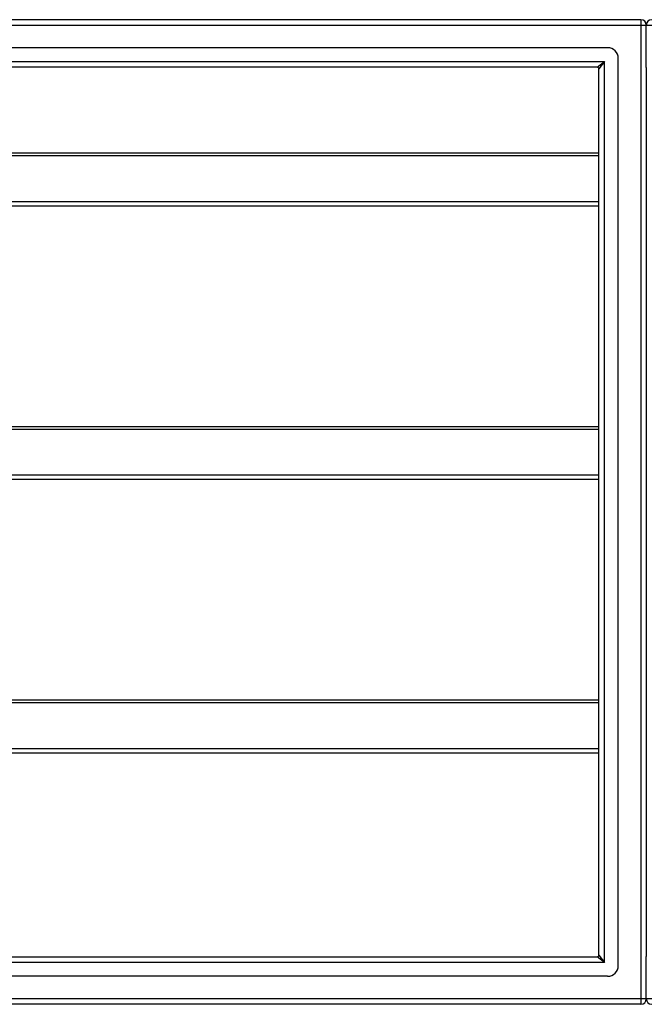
# Model space of a CAD drawing. Header units: inches. Extents: x 56.1 to 140.1, y 40.7 to 61.
# Tile 51 of 89: x 86.6 to 98.1, y 41.9 to 59.9. Entities that reach past the tile are written whole.
import ezdxf

# ---------------------------------------------------------------- set-up
doc = ezdxf.new("R2010")
doc.units = ezdxf.units.IN
doc.header["$MEASUREMENT"] = 0
doc.layers.add('Visible Edges(ANSI)', color=7, linetype='Continuous', lineweight=25)
doc.layers.add('Visible Tangent Edges(ANSI)', color=7, linetype='Continuous', lineweight=25)

msp = doc.modelspace()

# ---------------------------------------------------------------- linework, layer by layer
at = {"layer": 'Visible Edges(ANSI)'}
for p, q in [((97.964, 59.868), (56.162, 59.868)), ((98.063, 58.994), (98.063, 59.769)), ((97.354, 59.356), (56.771, 59.356)), ((97.551, 42.577), (97.551, 59.159)), ((97.166, 59.002), (56.96, 59.002)), ((97.197, 42.765), (97.197, 58.971)), ((98.063, 58.994), (98.063, 42.742)), ((75.563, 57.431), (97.197, 57.431)), ((97.197, 56.46), (75.563, 56.46)), ((75.563, 52.431), (97.197, 52.431)), ((97.197, 51.46), (75.563, 51.46)), ((75.563, 47.431), (97.197, 47.431)), ((97.197, 46.46), (75.563, 46.46)), ((56.96, 42.734), (97.166, 42.734)), ((98.063, 41.967), (98.063, 42.742)), ((97.354, 42.38), (56.771, 42.38)), ((97.964, 41.868), (56.929, 41.868))]:
    msp.add_line(p, q, dxfattribs=at)
for centre, radius, start, end in [((97.964, 59.769), 0.099, 0, 90), ((98.162, 59.769), 0.099, 90, 180), ((97.354, 59.159), 0.197, 0, 90), ((97.166, 58.971), 0.031, 0, 90), ((97.166, 42.765), 0.031, 270, 0), ((97.354, 42.577), 0.197, 270, 0), ((97.964, 41.967), 0.099, 270, 0), ((98.162, 41.967), 0.099, 180, 270)]:
    msp.add_arc(centre, radius, start, end, dxfattribs=at)
at = {"layer": 'Visible Tangent Edges(ANSI)'}
for p, q in [((56.162, 59.769), (97.964, 59.769)), ((97.964, 59.868), (97.964, 59.769)), ((97.964, 59.769), (97.964, 41.967)), ((97.964, 59.769), (98.063, 59.769)), ((98.063, 59.769), (98.162, 59.769)), ((56.83, 59.101), (97.296, 59.101)), ((97.166, 59.002), (97.296, 59.101)), ((97.296, 59.101), (97.197, 58.971)), ((97.296, 42.635), (97.296, 59.101)), ((75.563, 57.385), (97.197, 57.385)), ((97.197, 56.539), (75.563, 56.539)), ((75.563, 52.385), (97.197, 52.385)), ((97.197, 51.539), (75.563, 51.539)), ((75.563, 47.385), (97.197, 47.385)), ((97.197, 46.539), (75.563, 46.539)), ((97.296, 42.635), (97.166, 42.734)), ((97.197, 42.765), (97.296, 42.635)), ((97.296, 42.635), (56.83, 42.635)), ((97.964, 41.967), (56.162, 41.967)), ((97.964, 41.967), (97.964, 41.868)), ((98.063, 41.967), (97.964, 41.967)), ((98.162, 41.967), (98.063, 41.967))]:
    msp.add_line(p, q, dxfattribs=at)

doc.saveas('drawing.dxf')
